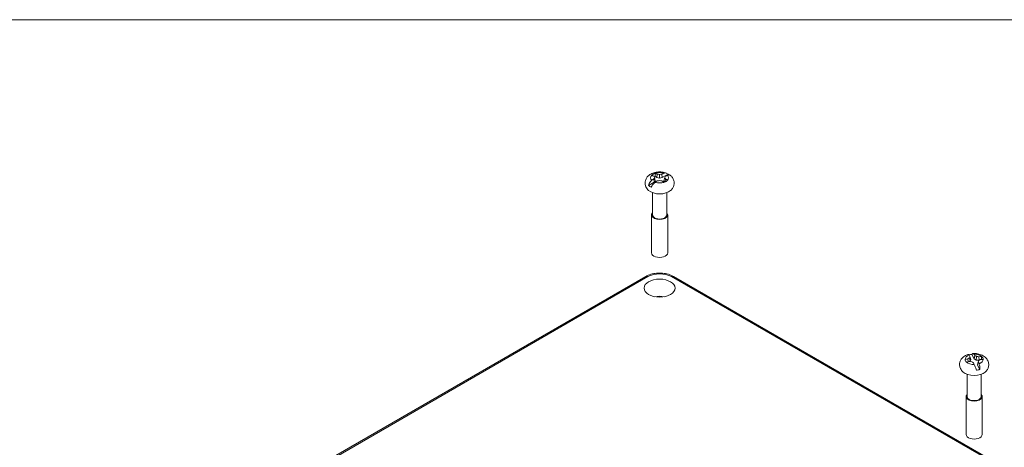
# Model space of a CAD drawing. Header units: millimetres. Extents: x 15 to 916, y 15 to 705.
# Tile 17 of 17: x 610 to 808, y 609 to 695. Entities that reach past the tile are written whole.
import ezdxf

# ---------------------------------------------------------------- set-up
doc = ezdxf.new("R2010")
doc.units = ezdxf.units.MM
doc.header["$LTSCALE"] = 3.333333
doc.layers.get('0').update_dxf_attribs({"lineweight": 25})
for name, color, linetype, lineweight in [('Sketch Geometry (ANSI)', 7, 'Continuous', 9), ('Visible (ANSI)', 7, 'Continuous', 9), ('Visible Narrow (ANSI)', 7, 'Continuous', 9)]:
    doc.layers.add(name, color=color, linetype=linetype, lineweight=lineweight)

# ---------------------------------------------------------------- blocks, each defined once
blk = doc.blocks.new('Borders Hammond border')
at = {"layer": 'Sketch Geometry (ANSI)'}
blk.add_line((271.9, 208.4), (7.5, 208.4), dxfattribs=at)

msp = doc.modelspace()

# ---------------------------------------------------------------- linework, layer by layer
at = {"layer": 'Visible (ANSI)'}
for p, q in [((737.539, 663.219), (737.8945, 663.0138)), ((737.9691, 663.7105), (737.8945, 663.0138)), ((738.4374, 663.6334), (738.4374, 662.9001)), ((738.9057, 663.7105), (738.9804, 663.0138)), ((740.1213, 663.6725), (738.9804, 663.0138)), ((736.2248, 661.4228), (737.3657, 662.0815)), ((737.2483, 662.7535), (737.3657, 662.0815)), ((737.3657, 662.0815), (737.5625, 662.395)), ((737.4138, 663.0424), (737.5625, 662.395)), ((737.8945, 663.0138), (738.4374, 662.9001)), ((738.4374, 662.9001), (738.9804, 663.0138)), ((739.461, 663.0424), (739.3123, 662.395)), ((739.3123, 662.395), (739.4856, 662.1191)), ((739.6266, 662.7535), (739.5181, 662.1327)), ((737.0083, 659.9876), (737.0083, 655.5364)), ((739.8666, 659.9876), (739.8666, 655.5364)), ((736.8208, 655.5364), (736.8208, 647.9362)), ((740.0541, 655.5364), (740.0541, 647.9362)), ((635.6342, 585.4474), (735.6638, 643.1995)), ((741.211, 643.1995), (805.8853, 605.8598)), ((800.2179, 626.7047), (800.279, 626.0824)), ((800.5452, 626.141), (800.7149, 626.2296)), ((800.5836, 626.9173), (800.7149, 626.2296)), ((800.6568, 627.1824), (800.7955, 626.5598)), ((800.7149, 626.2296), (800.7955, 626.5598)), ((801.0373, 627.577), (801.5105, 626.6864)), ((801.6314, 627.355), (801.5105, 626.6864)), ((801.5105, 626.6864), (801.8978, 626.4391)), ((801.9675, 627.1623), (801.8978, 626.4391)), ((801.8978, 626.4391), (802.4538, 626.3938)), ((802.3187, 626.0612), (802.18, 625.4259)), ((802.4588, 627.1015), (802.4696, 626.4016)), ((802.6532, 624.5353), (802.18, 625.4259)), ((800.0586, 623.5855), (800.0586, 619.1343)), ((802.917, 623.5855), (802.917, 619.1343)), ((799.8711, 619.1343), (799.8711, 611.5341)), ((803.1045, 619.1343), (803.1045, 611.5341))]:
    msp.add_line(p, q, dxfattribs=at)
for centre, major_axis, ratio, start_param, end_param in [((738.4374, 662.9717), (-1.8109, 0), 0.57735027, 5.21895496, 5.77661932), ((739.6492, 653.4279), (-7.9138, 10.1335), 0.4683232, 5.51578513, 5.55915793), ((739.6395, 652.9172), (-4.399, 12.1371), 0.1738002, 5.63324007, 5.67175713), ((738.4374, 662.395), (1.6864, 0), 0.57735027, 2.13262446, 2.27101301), ((737.2257, 652.0287), (4.5013, -12.0439), 0.66883484, 2.55136228, 2.59473507), ((738.0017, 651.9716), (9.814, -8.3871), 0.8562039, 2.16665026, 2.20516732), ((738.8732, 651.9716), (9.814, 8.3871), 0.8562039, 0.93642534, 0.97494239), ((739.6492, 652.0287), (4.5013, 12.0439), 0.66883484, 0.54685758, 0.59023037), ((737.2354, 652.9172), (-4.399, -12.1371), 0.1738002, 3.75302083, 3.79153789), ((737.2257, 653.4279), (-7.9138, -10.1335), 0.4683232, 3.86562003, 3.90899283), ((738.4374, 662.395), (2.7805, 0), 0.57735027, 0.80654363, 0.92027507), ((738.4374, 662.395), (-2.7805, 0), 0.57735027, 0.65052126, 0.92027507), ((739.6492, 652.0287), (4.5013, 12.0439), 0.66883484, 0.77278686, 0.81615965), ((739.6395, 652.414), (0.724, 12.8894), 0.37431185, 0.62267118, 0.66118824), ((737.2257, 653.4279), (-7.9138, -10.1335), 0.4683232, 4.09154931, 4.13492211), ((738.0017, 653.3596), (-11.5639, -5.739), 0.65569226, 4.36194198, 4.40045903), ((738.8732, 653.3596), (-11.5639, 5.739), 0.65569226, 5.02431893, 5.06283599), ((739.6492, 653.4279), (-7.9138, 10.1335), 0.4683232, 5.28985585, 5.33322865), ((738.4374, 662.9717), (1.8109, 0), 0.57735027, 5.21895496, 5.77661932), ((737.2354, 652.414), (0.724, -12.8894), 0.37431185, 2.48040441, 2.51892147), ((737.2257, 652.0287), (4.5013, -12.0439), 0.66883484, 2.325433, 2.3688058), ((738.4374, 661.2723), (-2.6446, 0), 0.57735027, 0.57934176, 2.56225089), ((738.4374, 655.5364), (1.6167, 0), 0.57735027, 2.655191, 6.76958696), ((738.4374, 655.5364), (1.4292, 0), 0.57735027, 3.14159265, 6.28318531), ((738.4374, 647.9362), (1.6167, 0), 0.57735027, 3.14159265, 6.28318531), ((738.4374, 637.4578), (-3.0523, 0), 0.57735027, 4.40387101, 5.02090695), ((801.4878, 626.5695), (-1.8109, 0), 0.57735027, 0.01876174, 0.5764261), ((801.9903, 615.3802), (10.4409, 7.5036), 0.86900393, 1.15702076, 1.20039356), ((800.9853, 617.272), (-11.8488, -4.9922), 0.66849228, 4.4759166, 4.5192894), ((802.3454, 615.716), (5.0373, 11.8863), 0.69665039, 0.72930756, 0.76782462), ((801.4878, 625.9929), (2.7805, 0), 0.57735027, 1.73351334, 1.9439735), ((803.1262, 616.6162), (-4.0035, 12.2184), 0.13552068, 5.71101929, 5.75439209), ((801.6662, 616.9945), (-12.671, 2.4708), 0.69596818, 4.89876918, 4.93728623), ((802.7539, 616.1605), (-0.8249, 12.8833), 0.21246788, 0.53079276, 0.56930981), ((802.4361, 616.7586), (-7.517, 10.4954), 0.43907499, 5.38651383, 5.42503089), ((803.1262, 616.6162), (-4.0035, 12.2184), 0.13552068, 5.48509001, 5.52846281), ((799.8494, 616.036), (0.3404, -12.8531), 0.33603232, 2.63903732, 2.68241012), ((800.5395, 615.7684), (4.0235, -12.2667), 0.63958663, 2.50504877, 2.54356583), ((801.3094, 615.5325), (12.273, -4.0042), 0.89647982, 1.76533272, 1.80384978), ((800.2217, 616.3665), (-2.8549, -12.59), 0.01195623, 3.79770759, 3.83622465), ((799.8494, 616.036), (0.3404, -12.8531), 0.33603232, 2.41310804, 2.45648084), ((800.6302, 616.811), (-8.3785, -9.8214), 0.49613875, 3.96431549, 4.00283255), ((801.9903, 615.3802), (10.4409, 7.5036), 0.86900393, 0.93109148, 0.97446428), ((800.9853, 617.272), (-11.8488, -4.9922), 0.66849228, 4.24998733, 4.29336012), ((801.4878, 626.5695), (1.8109, 0), 0.57735027, 0.01876174, 0.5764261), ((801.4878, 624.8702), (-2.6446, 0), 0.57735027, 0.57934176, 2.56225089), ((801.4878, 625.9929), (-2.7805, 0), 0.57735027, 1.73351334, 2.00326716), ((801.4878, 619.1343), (1.6167, 0), 0.57735027, 2.655191, 6.76958696), ((801.4878, 619.1343), (1.4292, 0), 0.57735027, 3.14159264, 6.28318531), ((801.4878, 611.5341), (1.6167, 0), 0.57735027, 3.14159265, 6.28318531)]:
    msp.add_ellipse(centre, major_axis=major_axis, ratio=ratio, start_param=start_param, end_param=end_param, dxfattribs=at)
msp.add_ellipse((738.4374, 640.8599), major_axis=(-3.125, 0), ratio=0.57735027, dxfattribs=at)
for points, knots in [([(736.2244, 660.4364), (736.0177, 660.6188), (735.8271, 660.8501), (735.5997, 661.3438), (735.5373, 661.5778), (735.5117, 662.0306), (735.5379, 662.2459), (735.6575, 662.6533), (735.7529, 662.8428), (736.003, 663.2049), (736.1649, 663.3668), (736.5608, 663.6764), (736.8025, 663.8055), (737.3475, 664.0197), (737.6552, 664.092), (738.281, 664.1649), (738.5991, 664.1647), (739.226, 664.0909), (739.5347, 664.0177), (739.8325, 663.8998), (739.834, 663.8991), (739.8356, 663.8985)], [3.34764905, 3.34764905, 3.34764905, 3.34764905, 3.66714981, 3.66714981, 3.89440047, 3.89440047, 4.09482656, 4.09482656, 4.30630831, 4.30630831, 4.56294104, 4.56294104, 4.90013091, 4.90013091, 5.29879941, 5.29879941, 5.69896677, 5.69896677, 6.09916403, 6.09916403, 6.10128383, 6.10128383, 6.10128383, 6.10128383]), ([(739.3161, 663.8859), (739.3973, 663.9173), (739.4808, 663.9356), (739.6706, 663.9487), (739.802, 663.9215), (739.9792, 663.8256), (740.0602, 663.7554), (740.1213, 663.6725)], [0.738553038, 0.738553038, 0.738553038, 0.738553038, 0.776114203, 0.776114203, 0.835953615, 0.835953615, 0.883958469, 0.883958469, 0.883958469, 0.883958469]), ([(740.5603, 663.4831), (740.5452, 663.4953), (740.5294, 663.5059), (740.4433, 663.5512), (740.3386, 663.563), (740.1739, 663.5354), (740.0982, 663.5127), (740.0209, 663.4789)], [0.103567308, 0.103567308, 0.103567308, 0.103567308, 0.117567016, 0.117567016, 0.177406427, 0.177406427, 0.214967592, 0.214967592, 0.214967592, 0.214967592]), ([(740.5606, 663.4834), (740.7203, 663.3556), (740.8715, 663.2028), (741.1307, 662.8326), (741.2381, 662.6134), (741.3512, 662.1607), (741.3672, 661.9345), (741.3186, 661.5038), (741.2574, 661.3005), (741.0749, 660.915), (740.9481, 660.7388), (740.7576, 660.5353), (740.7047, 660.4843), (740.6505, 660.4364)], [0.16030693, 0.16030693, 0.16030693, 0.16030693, 0.40119353, 0.40119353, 0.64208013, 0.64208013, 0.85046508, 0.85046508, 1.05219202, 1.05219202, 1.28089103, 1.28089103, 1.36473993, 1.36473993, 1.36473993, 1.36473993]), ([(736.2248, 661.4228), (736.2555, 661.5599), (736.307, 661.7081), (736.4337, 661.9791), (736.5382, 662.1417), (736.7021, 662.3317), (736.7773, 662.4047), (736.8539, 662.4644)], [0.069565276, 0.069565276, 0.069565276, 0.069565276, 0.118136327, 0.118136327, 0.177695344, 0.177695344, 0.214972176, 0.214972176, 0.214972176, 0.214972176]), ([(737.5588, 662.0574), (737.4775, 661.9996), (737.3941, 661.9305), (737.2043, 661.7535), (737.0728, 661.6053), (736.8957, 661.3643), (736.8146, 661.2355), (736.7535, 661.1175)], [0.738553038, 0.738553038, 0.738553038, 0.738553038, 0.776114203, 0.776114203, 0.835953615, 0.835953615, 0.883958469, 0.883958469, 0.883958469, 0.883958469]), ([(735.6638, 643.1995), (735.9761, 643.3798), (736.322, 643.5232), (737.0561, 643.7392), (737.4444, 643.8115), (738.2359, 643.8839), (738.639, 643.8839), (739.4305, 643.8115), (739.8188, 643.7392), (740.5529, 643.5232), (740.8988, 643.3798), (741.211, 643.1995)], [-0.78536009, -0.78536009, -0.78536009, -0.78536009, -0.47121605, -0.47121605, -0.15707202, -0.15707202, 0.15707202, 0.15707202, 0.47121605, 0.47121605, 0.78536009, 0.78536009, 0.78536009, 0.78536009]), ([(801.0373, 627.577), (801.0775, 627.6461), (801.126, 627.6982), (801.2239, 627.7537), (801.2907, 627.7519), (801.3805, 627.6983), (801.4185, 627.6627), (801.4538, 627.6149)], [0.069565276, 0.069565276, 0.069565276, 0.069565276, 0.118136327, 0.118136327, 0.177695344, 0.177695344, 0.214972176, 0.214972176, 0.214972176, 0.214972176]), ([(801.2445, 627.7462), (801.5588, 627.7649), (801.8754, 627.7476), (802.4973, 627.638), (802.8025, 627.546), (803.3749, 627.2688), (803.646, 627.0869), (804.0548, 626.6374), (804.2084, 626.4006), (804.3749, 625.914), (804.4114, 625.6838), (804.3958, 625.243), (804.3504, 625.0339), (804.1968, 624.6383), (804.0845, 624.456), (803.8772, 624.2019), (803.7908, 624.1137), (803.7008, 624.0343)], [3.33633618, 3.33633618, 3.33633618, 3.33633618, 3.73543486, 3.73543486, 4.1370181, 4.1370181, 4.52644324, 4.52644324, 4.81483943, 4.81483943, 5.03032668, 5.03032668, 5.23048665, 5.23048665, 5.45020979, 5.45020979, 5.58932467, 5.58932467, 5.58932467, 5.58932467]), ([(799.2747, 624.0343), (799.0681, 624.2167), (798.8774, 624.448), (798.6501, 624.9417), (798.5876, 625.1757), (798.5621, 625.6285), (798.5883, 625.8438), (798.7078, 626.2511), (798.8033, 626.4406), (799.0534, 626.8028), (799.2152, 626.9646), (799.6085, 627.2721), (799.8471, 627.4002), (800.1805, 627.5324), (800.2684, 627.5629), (800.3571, 627.5899)], [1.28904849, 1.28904849, 1.28904849, 1.28904849, 1.60854924, 1.60854924, 1.8357999, 1.8357999, 2.03622599, 2.03622599, 2.24770774, 2.24770774, 2.50434047, 2.50434047, 2.83749687, 2.83749687, 2.95483046, 2.95483046, 2.95483046, 2.95483046]), ([(800.5008, 627.4461), (800.4706, 627.4953), (800.4429, 627.5329), (800.3966, 627.5815), (800.3741, 627.5929), (800.3575, 627.5889)], [0.7385530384, 0.7385530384, 0.7385530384, 0.7385530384, 0.776114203, 0.776114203, 0.8182111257, 0.8182111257, 0.8182111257, 0.8182111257]), ([(802.4748, 625.6929), (802.5049, 625.6174), (802.5327, 625.5289), (802.5893, 625.3056), (802.6201, 625.1225), (802.6481, 624.8297), (802.6549, 624.6751), (802.6532, 624.5353)], [0.738553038, 0.738553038, 0.738553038, 0.738553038, 0.776114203, 0.776114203, 0.835953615, 0.835953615, 0.883958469, 0.883958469, 0.883958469, 0.883958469]), ([(801.9382, 624.4087), (801.8985, 624.5412), (801.8507, 624.6885), (801.7531, 624.969), (801.686, 625.1457), (801.5956, 625.3629), (801.5574, 625.4496), (801.5218, 625.5242)], [0.069562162, 0.069562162, 0.069562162, 0.069562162, 0.117567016, 0.117567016, 0.177406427, 0.177406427, 0.214967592, 0.214967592, 0.214967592, 0.214967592])]:
    msp.add_open_spline(points, degree=3, knots=knots, dxfattribs=at)
for points, degree in [([(736.8539, 663.4789), (736.8574, 663.4774), (736.8608, 663.4759), (736.8642, 663.4744)], 3), ([(737.5588, 663.8859), (737.5477, 663.5435), (737.539, 663.219)], 2), ([(737.5696, 663.8817), (737.566, 663.8831), (737.5624, 663.8845), (737.5588, 663.8859)], 3), ([(739.3161, 663.8859), (739.3125, 663.8845), (739.3088, 663.8831), (739.3052, 663.8817)], 3), ([(740.0106, 663.4744), (740.0141, 663.4759), (740.0175, 663.4774), (740.0209, 663.4789)], 3), ([(736.8642, 662.4723), (736.8608, 662.4697), (736.8574, 662.4671), (736.8539, 662.4644)], 3), ([(737.5588, 662.0574), (737.5624, 662.06), (737.566, 662.0626), (737.5696, 662.0651)], 3), ([(739.3052, 662.0651), (739.3088, 662.0626), (739.3125, 662.06), (739.3161, 662.0574)], 3), ([(740.0209, 662.4644), (740.0175, 662.4671), (740.0141, 662.4697), (740.0106, 662.4723)], 3), ([(799.6913, 626.5543), (799.6866, 626.5529), (799.6819, 626.5514), (799.6772, 626.5499)], 3), ([(799.7179, 626.3482), (799.6976, 626.4481), (799.6772, 626.5499)], 2), ([(799.9695, 625.9997), (799.9743, 626.001), (799.9791, 626.0024), (799.9839, 626.0037)], 3), ([(800.5008, 627.4461), (800.5021, 627.444), (800.5035, 627.4417), (800.5048, 627.4395)], 3), ([(801.4585, 627.6084), (801.457, 627.6106), (801.4554, 627.6128), (801.4538, 627.6149)], 3), ([(802.4748, 625.6929), (802.4735, 625.6963), (802.4721, 625.6996), (802.4708, 625.7029)], 3), ([(803.0061, 627.1394), (802.9822, 626.8424), (802.9575, 626.5595)], 2), ([(803.0061, 627.1394), (803.0013, 627.1392), (802.9965, 627.139), (802.9917, 627.1388)], 3), ([(803.2842, 626.5881), (803.289, 626.5885), (803.2937, 626.5888), (803.2984, 626.5891)], 3), ([(801.517, 625.534), (801.5186, 625.5308), (801.5202, 625.5275), (801.5218, 625.5242)], 3)]:
    msp.add_open_spline(points, degree=degree, dxfattribs=at)
at = {"layer": 'Visible Narrow (ANSI)'}
for p, q in [((636.0509, 585.4061), (736.0805, 643.1583)), ((740.7944, 643.1583), (805.4686, 605.8186))]:
    msp.add_line(p, q, dxfattribs=at)
for centre, major_axis, ratio, start_param, end_param in [((738.4374, 662.9734), (-1.7967, 0), 0.57735027, 5.77910125, 6.78726936), ((738.4374, 662.9734), (1.7967, 0), 0.57735027, 1.06671227, 2.07488038), ((738.4374, 662.9734), (1.7967, 0), 0.57735027, 5.77910125, 6.78726936), ((738.4374, 662.9734), (-1.7967, 0), 0.57735027, 1.06671227, 2.07488038), ((738.4374, 641.7973), (3.3333, 0), 0.57739424, 0.78543624, 2.35615641), ((736.0805, 642.4778), (-0.4167, 0.7217), 0.57735027, 5.49778714, 6.28318531), ((740.7944, 642.4778), (0.4167, 0.7217), 0.57735027, 0, 0.78539816), ((801.4878, 626.5712), (-1.7967, 0), 0.57735027, 5.29129701, 6.29946512), ((801.4878, 626.5712), (-1.7967, 0), 0.57735027, 0.57890803, 1.58707614), ((801.4878, 626.5712), (1.7967, 0), 0.57735027, 0.57890803, 1.58707614), ((801.4878, 626.5712), (1.7967, 0), 0.57735027, 5.29129701, 6.29946512)]:
    msp.add_ellipse(centre, major_axis=major_axis, ratio=ratio, start_param=start_param, end_param=end_param, dxfattribs=at)

# ---------------------------------------------------------------- block references
at = {"xscale": 3.333333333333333, "yscale": 3.333333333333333, "zscale": 3.333333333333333}
msp.add_blockref('Borders Hammond border', (0, 0), dxfattribs=at)

doc.saveas('drawing.dxf')
